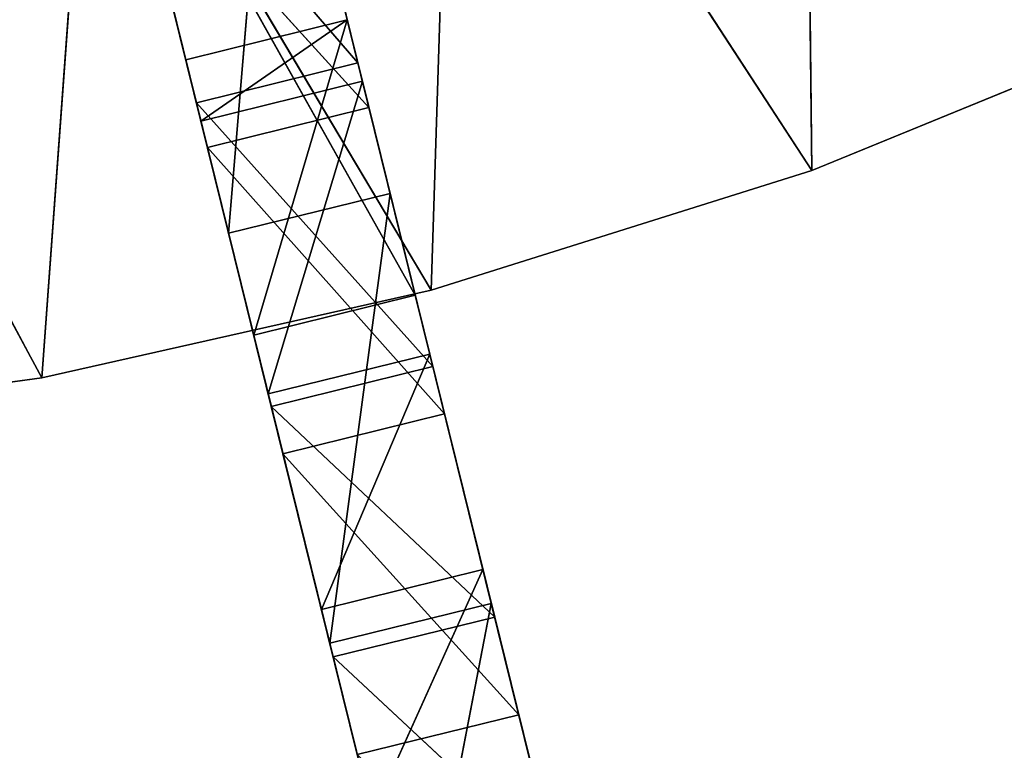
# Model space of a CAD drawing. Extents: x 856 to 1396, y -116 to 539.
# Tile 38 of 115: x 1157 to 1194, y 79 to 107. Entities that reach past the tile are written whole.
import ezdxf

# ---------------------------------------------------------------- set-up
doc = ezdxf.new("R2010")
doc.units = 0
doc.header["$LTSCALE"] = 25.4
doc.layers.get('0').update_dxf_attribs({"color": 13, "linetype": 'CONTINUOUS'})

# ---------------------------------------------------------------- blocks, each defined once
blk = doc.blocks.new('IKA-D-4174_STL')
at = {"color": 43}
for p, q in [((423.957, 1372.749, 217.396), (421.184, 1376.986, 228.634)), ((421.184, 1376.986, 228.634), (430.025, 1372.749, 218.894)), ((421.184, 1376.986, 228.634), (430.025, 1372.749, 218.894)), ((423.957, 1372.749, 217.396), (421.184, 1376.986, 228.634)), ((427.252, 1376.986, 230.131), (430.025, 1372.749, 218.894)), ((427.252, 1376.986, 230.131), (430.025, 1372.749, 218.894)), ((423.957, 1372.749, 217.396), (420.261, 1368.978, 232.375)), ((423.957, 1372.749, 217.396), (420.261, 1368.978, 232.375)), ((426.796, 1367.582, 205.886), (423.957, 1372.749, 217.396)), ((423.957, 1372.749, 217.396), (432.865, 1367.582, 207.383)), ((423.957, 1372.749, 217.396), (432.865, 1367.582, 207.383)), ((423.957, 1372.749, 217.396), (430.025, 1372.749, 218.894)), ((423.957, 1372.749, 217.396), (430.025, 1372.749, 218.894)), ((423.957, 1372.749, 217.396), (425.696, 1368.978, 210.345)), ((423.957, 1372.749, 217.396), (425.696, 1368.978, 210.345)), ((426.796, 1367.582, 205.886), (423.957, 1372.749, 217.396)), ((430.025, 1372.749, 218.894), (426.329, 1368.978, 233.873)), ((430.025, 1372.749, 218.894), (426.329, 1368.978, 233.873)), ((430.025, 1372.749, 218.894), (432.865, 1367.582, 207.383)), ((430.025, 1372.749, 218.894), (432.865, 1367.582, 207.383)), ((430.025, 1372.749, 218.894), (431.764, 1368.978, 211.842)), ((430.025, 1372.749, 218.894), (431.764, 1368.978, 211.842)), ((417.734, 1368.978, 208.744), (402.883, 1368.978, 206.694)), ((402.883, 1362.728, 206.694), (417.734, 1368.978, 208.744)), ((402.883, 1362.728, 206.694), (417.734, 1368.978, 208.744)), ((417.734, 1368.978, 208.744), (402.883, 1368.978, 206.694)), ((417.734, 1368.978, 208.744), (405.649, 1368.978, 231.151)), ((417.734, 1368.978, 208.744), (405.649, 1368.978, 231.151)), ((432.361, 1368.978, 212.029), (417.734, 1368.978, 208.744)), ((417.734, 1368.978, 208.744), (419.546, 1368.978, 233.588)), ((417.734, 1368.978, 208.744), (419.546, 1368.978, 233.588)), ((417.734, 1362.728, 208.744), (432.361, 1368.978, 212.029)), ((417.734, 1362.728, 208.744), (432.361, 1368.978, 212.029)), ((417.734, 1362.728, 208.744), (417.734, 1368.978, 208.744)), ((432.361, 1368.978, 212.029), (417.734, 1368.978, 208.744)), ((417.734, 1362.728, 208.744), (417.734, 1368.978, 208.744)), ((432.361, 1368.978, 212.029), (419.546, 1368.978, 233.588)), ((432.361, 1368.978, 212.029), (419.546, 1368.978, 233.588)), ((431.764, 1368.978, 211.842), (420.261, 1368.978, 232.375)), ((420.261, 1368.978, 232.375), (425.696, 1368.978, 210.345)), ((431.764, 1368.978, 211.842), (420.261, 1368.978, 232.375)), ((420.261, 1368.978, 232.375), (425.696, 1368.978, 210.345)), ((425.696, 1368.978, 210.345), (431.764, 1368.978, 211.842)), ((431.764, 1362.728, 211.842), (425.696, 1368.978, 210.345)), ((425.696, 1368.978, 210.345), (425.696, 1362.728, 210.345)), ((431.764, 1362.728, 211.842), (425.696, 1368.978, 210.345)), ((425.696, 1368.978, 210.345), (431.764, 1368.978, 211.842)), ((426.796, 1367.582, 205.886), (425.696, 1368.978, 210.345)), ((426.796, 1367.582, 205.886), (425.696, 1368.978, 210.345)), ((425.696, 1368.978, 210.345), (425.696, 1362.728, 210.345)), ((431.764, 1368.978, 211.842), (426.329, 1368.978, 233.873)), ((431.764, 1368.978, 211.842), (426.329, 1368.978, 233.873)), ((431.764, 1362.728, 211.842), (431.764, 1368.978, 211.842)), ((431.764, 1368.978, 211.842), (432.865, 1367.582, 207.383)), ((431.764, 1362.728, 211.842), (431.764, 1368.978, 211.842)), ((431.764, 1368.978, 211.842), (432.865, 1367.582, 207.383)), ((446.661, 1368.978, 216.527), (432.361, 1368.978, 212.029)), ((432.361, 1368.978, 212.029), (433.165, 1368.978, 237.279)), ((432.361, 1368.978, 212.029), (433.165, 1368.978, 237.279)), ((432.361, 1362.728, 212.029), (446.661, 1368.978, 216.527)), ((432.361, 1362.728, 212.029), (446.661, 1368.978, 216.527)), ((432.361, 1362.728, 212.029), (432.361, 1368.978, 212.029)), ((446.661, 1368.978, 216.527), (432.361, 1368.978, 212.029)), ((432.361, 1362.728, 212.029), (432.361, 1368.978, 212.029)), ((446.661, 1368.978, 216.527), (433.165, 1368.978, 237.279)), ((446.661, 1368.978, 216.527), (433.165, 1368.978, 237.279)), ((460.536, 1368.978, 222.206), (446.661, 1368.978, 216.527)), ((446.661, 1362.728, 216.527), (460.536, 1368.978, 222.206)), ((446.661, 1362.728, 216.527), (460.536, 1368.978, 222.206)), ((446.661, 1362.728, 216.527), (446.661, 1368.978, 216.527)), ((460.536, 1368.978, 222.206), (446.661, 1368.978, 216.527)), ((446.661, 1362.728, 216.527), (446.661, 1368.978, 216.527)), ((426.796, 1367.582, 205.886), (425.696, 1362.728, 210.345)), ((426.796, 1367.582, 205.886), (425.696, 1362.728, 210.345)), ((429.585, 1361.649, 194.582), (426.796, 1367.582, 205.886)), ((426.796, 1367.582, 205.886), (435.653, 1361.649, 196.08)), ((426.796, 1367.582, 205.886), (435.653, 1361.649, 196.08)), ((426.796, 1367.582, 205.886), (432.865, 1367.582, 207.383)), ((426.796, 1367.582, 205.886), (432.865, 1367.582, 207.383)), ((429.585, 1361.649, 194.582), (426.796, 1367.582, 205.886)), ((431.92, 1340.275, 185.119), (426.796, 1367.582, 205.886)), ((431.92, 1340.275, 185.119), (426.796, 1367.582, 205.886)), ((431.764, 1362.728, 211.842), (432.865, 1367.582, 207.383)), ((431.764, 1362.728, 211.842), (432.865, 1367.582, 207.383)), ((432.309, 1355.733, 209.633), (432.865, 1367.582, 207.383)), ((432.309, 1355.733, 209.633), (432.865, 1367.582, 207.383)), ((432.865, 1367.582, 207.383), (435.653, 1361.649, 196.08)), ((432.865, 1367.582, 207.383), (435.653, 1361.649, 196.08)), ((402.883, 1362.728, 206.694), (417.734, 1362.728, 208.744)), ((402.883, 1362.728, 206.694), (417.734, 1362.728, 208.744)), ((417.734, 1362.728, 208.744), (419.546, 1362.728, 233.588)), ((417.734, 1362.728, 208.744), (419.546, 1362.728, 233.588)), ((417.734, 1362.728, 208.744), (432.361, 1362.728, 212.029)), ((417.734, 1362.728, 208.744), (432.361, 1362.728, 212.029)), ((419.546, 1362.728, 233.588), (432.361, 1362.728, 212.029)), ((419.546, 1362.728, 233.588), (432.361, 1362.728, 212.029)), ((423.144, 1362.728, 220.689), (429.212, 1362.728, 222.186)), ((425.696, 1362.728, 210.345), (423.144, 1362.728, 220.689)), ((429.212, 1362.296, 222.186), (423.144, 1362.728, 220.689)), ((423.144, 1362.728, 220.689), (423.144, 1362.296, 220.689)), ((429.212, 1362.296, 222.186), (423.144, 1362.728, 220.689)), ((423.144, 1362.728, 220.689), (429.212, 1362.728, 222.186)), ((423.144, 1362.728, 220.689), (423.144, 1362.296, 220.689)), ((423.144, 1362.728, 220.689), (423.713, 1361.032, 218.384)), ((423.144, 1362.728, 220.689), (423.713, 1361.032, 218.384)), ((425.696, 1362.728, 210.345), (423.144, 1362.728, 220.689)), ((425.696, 1362.728, 210.345), (423.713, 1361.032, 218.384)), ((425.696, 1362.728, 210.345), (423.713, 1361.032, 218.384)), ((425.696, 1362.728, 210.345), (431.764, 1362.728, 211.842)), ((429.212, 1362.728, 222.186), (425.696, 1362.728, 210.345)), ((429.212, 1362.728, 222.186), (425.696, 1362.728, 210.345)), ((425.696, 1362.728, 210.345), (431.764, 1362.728, 211.842)), ((425.696, 1362.728, 210.345), (430.146, 1345.849, 192.308)), ((428.24, 1351.017, 200.036), (425.696, 1362.728, 210.345)), ((425.696, 1362.728, 210.345), (426.241, 1355.733, 208.135)), ((425.696, 1362.728, 210.345), (426.241, 1355.733, 208.135)), ((428.24, 1351.017, 200.036), (425.696, 1362.728, 210.345)), ((431.92, 1340.275, 185.119), (425.696, 1362.728, 210.345)), ((431.92, 1340.275, 185.119), (425.696, 1362.728, 210.345)), ((425.696, 1362.728, 210.345), (430.146, 1345.849, 192.308)), ((429.212, 1362.728, 222.186), (431.764, 1362.728, 211.842)), ((429.212, 1362.296, 222.186), (429.212, 1362.728, 222.186)), ((429.212, 1362.296, 222.186), (429.212, 1362.728, 222.186)), ((429.212, 1362.296, 222.186), (431.764, 1362.728, 211.842)), ((429.212, 1362.728, 222.186), (431.764, 1362.728, 211.842)), ((429.212, 1362.296, 222.186), (431.764, 1362.728, 211.842)), ((429.781, 1361.032, 219.881), (431.764, 1362.728, 211.842)), ((429.781, 1361.032, 219.881), (431.764, 1362.728, 211.842)), ((432.309, 1355.733, 209.633), (431.764, 1362.728, 211.842)), ((432.309, 1355.733, 209.633), (431.764, 1362.728, 211.842)), ((432.361, 1362.728, 212.029), (433.165, 1362.728, 237.279)), ((432.361, 1362.728, 212.029), (433.165, 1362.728, 237.279)), ((432.361, 1362.728, 212.029), (446.661, 1362.728, 216.527)), ((432.361, 1362.728, 212.029), (446.661, 1362.728, 216.527)), ((446.661, 1362.728, 216.527), (433.165, 1362.728, 237.279)), ((446.661, 1362.728, 216.527), (433.165, 1362.728, 237.279)), ((446.661, 1362.728, 216.527), (446.391, 1362.728, 242.193)), ((446.661, 1362.728, 216.527), (446.391, 1362.728, 242.193)), ((446.661, 1362.728, 216.527), (460.536, 1362.728, 222.206)), ((446.661, 1362.728, 216.527), (460.536, 1362.728, 222.206)), ((429.212, 1362.296, 222.186), (423.144, 1362.296, 220.689)), ((423.144, 1362.296, 220.689), (423.713, 1361.032, 218.384)), ((429.212, 1362.296, 222.186), (423.144, 1362.296, 220.689)), ((423.144, 1362.296, 220.689), (423.713, 1361.032, 218.384)), ((423.713, 1361.032, 218.384), (429.212, 1362.296, 222.186)), ((423.713, 1361.032, 218.384), (429.212, 1362.296, 222.186)), ((429.781, 1361.032, 219.881), (429.212, 1362.296, 222.186)), ((429.781, 1361.032, 219.881), (429.212, 1362.296, 222.186)), ((429.585, 1361.649, 194.582), (435.653, 1361.649, 196.08)), ((429.585, 1361.649, 194.582), (435.653, 1361.649, 196.08)), ((432.309, 1355.733, 209.633), (435.653, 1361.649, 196.08)), ((432.309, 1355.733, 209.633), (435.653, 1361.649, 196.08)), ((434.308, 1351.017, 201.533), (435.653, 1361.649, 196.08)), ((434.308, 1351.017, 201.533), (435.653, 1361.649, 196.08)), ((435.653, 1361.649, 196.08), (438.245, 1355.272, 185.574)), ((435.653, 1361.649, 196.08), (438.245, 1355.272, 185.574)), ((423.713, 1361.032, 218.384), (429.781, 1361.032, 219.881)), ((423.713, 1361.032, 218.384), (429.781, 1361.032, 219.881)), ((423.713, 1361.032, 218.384), (426.241, 1355.733, 208.135)), ((423.713, 1361.032, 218.384), (426.241, 1355.733, 208.135)), ((426.241, 1355.733, 208.135), (429.781, 1361.032, 219.881)), ((426.241, 1355.733, 208.135), (429.781, 1361.032, 219.881)), ((432.309, 1355.733, 209.633), (429.781, 1361.032, 219.881)), ((432.309, 1355.733, 209.633), (429.781, 1361.032, 219.881)), ((426.241, 1355.733, 208.135), (432.309, 1355.733, 209.633)), ((426.241, 1355.733, 208.135), (432.309, 1355.733, 209.633)), ((426.241, 1355.733, 208.135), (428.24, 1351.017, 200.036)), ((426.241, 1355.733, 208.135), (428.24, 1351.017, 200.036)), ((428.24, 1351.017, 200.036), (432.309, 1355.733, 209.633)), ((428.24, 1351.017, 200.036), (432.309, 1355.733, 209.633)), ((434.308, 1351.017, 201.533), (432.309, 1355.733, 209.633)), ((434.308, 1351.017, 201.533), (432.309, 1355.733, 209.633)), ((434.308, 1351.017, 201.533), (438.245, 1355.272, 185.574)), ((434.308, 1351.017, 201.533), (438.245, 1355.272, 185.574)), ((428.24, 1351.017, 200.036), (434.308, 1351.017, 201.533)), ((428.24, 1351.017, 200.036), (434.308, 1351.017, 201.533)), ((428.24, 1351.017, 200.036), (430.146, 1345.849, 192.308)), ((428.24, 1351.017, 200.036), (430.146, 1345.849, 192.308)), ((430.146, 1345.849, 192.308), (434.308, 1351.017, 201.533)), ((430.146, 1345.849, 192.308), (434.308, 1351.017, 201.533)), ((436.214, 1345.849, 193.805), (434.308, 1351.017, 201.533)), ((436.214, 1345.849, 193.805), (434.308, 1351.017, 201.533)), ((430.969, 1149.434, 188.974), (428.68, 1140.989, 198.251)), ((428.68, 1140.989, 198.251), (437.037, 1149.434, 190.471)), ((428.68, 1140.989, 198.251), (437.037, 1149.434, 190.471)), ((430.969, 1149.434, 188.974), (428.68, 1140.989, 198.251)), ((434.748, 1140.989, 199.748), (437.037, 1149.434, 190.471)), ((434.748, 1140.989, 199.748), (437.037, 1149.434, 190.471)), ((434.559, 1143.42, 174.421), (428.68, 1140.989, 198.251)), ((434.559, 1143.42, 174.421), (428.68, 1140.989, 198.251)), ((428.68, 1140.989, 198.251), (426.357, 1133.41, 207.667)), ((426.357, 1133.41, 207.667), (434.748, 1140.989, 199.748)), ((426.357, 1133.41, 207.667), (434.748, 1140.989, 199.748)), ((428.68, 1140.989, 198.251), (426.357, 1133.41, 207.667)), ((428.68, 1140.989, 198.251), (434.748, 1140.989, 199.748)), ((428.68, 1140.989, 198.251), (434.748, 1140.989, 199.748)), ((431.795, 1134.933, 185.627), (428.68, 1140.989, 198.251)), ((431.795, 1134.933, 185.627), (428.68, 1140.989, 198.251)), ((432.425, 1133.41, 209.164), (434.748, 1140.989, 199.748)), ((432.425, 1133.41, 209.164), (434.748, 1140.989, 199.748)), ((434.748, 1140.989, 199.748), (434.621, 1125.968, 200.263)), ((434.748, 1140.989, 199.748), (434.621, 1125.968, 200.263)), ((434.748, 1140.989, 199.748), (437.863, 1134.933, 187.124)), ((434.748, 1140.989, 199.748), (437.863, 1134.933, 187.124)), ((431.795, 1134.933, 185.627), (426.357, 1133.41, 207.667)), ((431.795, 1134.933, 185.627), (426.357, 1133.41, 207.667)), ((428.553, 1125.968, 198.766), (431.795, 1134.933, 185.627)), ((428.553, 1125.968, 198.766), (431.795, 1134.933, 185.627)), ((431.795, 1134.933, 185.627), (434.621, 1125.968, 200.263)), ((431.795, 1134.933, 185.627), (434.621, 1125.968, 200.263)), ((437.863, 1134.933, 187.124), (434.621, 1125.968, 200.263)), ((437.863, 1134.933, 187.124), (434.621, 1125.968, 200.263)), ((426.357, 1133.41, 207.667), (423.543, 1125.229, 219.073)), ((423.543, 1125.229, 219.073), (432.425, 1133.41, 209.164)), ((423.543, 1125.229, 219.073), (432.425, 1133.41, 209.164)), ((426.357, 1133.41, 207.667), (423.543, 1125.229, 219.073)), ((426.357, 1133.41, 207.667), (432.425, 1133.41, 209.164)), ((426.357, 1133.41, 207.667), (432.425, 1133.41, 209.164)), ((428.553, 1125.968, 198.766), (426.357, 1133.41, 207.667)), ((428.553, 1125.968, 198.766), (426.357, 1133.41, 207.667)), ((429.611, 1125.229, 220.57), (432.425, 1133.41, 209.164)), ((429.611, 1125.229, 220.57), (432.425, 1133.41, 209.164)), ((432.425, 1133.41, 209.164), (430.82, 1116.407, 215.669)), ((432.425, 1133.41, 209.164), (430.82, 1116.407, 215.669)), ((432.425, 1133.41, 209.164), (434.621, 1125.968, 200.263)), ((432.425, 1133.41, 209.164), (434.621, 1125.968, 200.263)), ((428.553, 1125.968, 198.766), (423.543, 1125.229, 219.073)), ((428.553, 1125.968, 198.766), (423.543, 1125.229, 219.073)), ((424.752, 1116.407, 214.172), (428.553, 1125.968, 198.766)), ((424.752, 1116.407, 214.172), (428.553, 1125.968, 198.766)), ((428.553, 1125.968, 198.766), (430.82, 1116.407, 215.669)), ((428.553, 1125.968, 198.766), (430.82, 1116.407, 215.669)), ((428.553, 1125.968, 198.766), (434.621, 1125.968, 200.263)), ((428.553, 1125.968, 198.766), (434.621, 1125.968, 200.263)), ((434.621, 1125.968, 200.263), (430.82, 1116.407, 215.669)), ((434.621, 1125.968, 200.263), (430.82, 1116.407, 215.669)), ((423.543, 1125.229, 219.073), (420.59, 1117.529, 231.043)), ((420.59, 1117.529, 231.043), (429.611, 1125.229, 220.57)), ((420.59, 1117.529, 231.043), (429.611, 1125.229, 220.57)), ((423.543, 1125.229, 219.073), (420.59, 1117.529, 231.043)), ((423.543, 1125.229, 219.073), (429.611, 1125.229, 220.57)), ((423.543, 1125.229, 219.073), (429.611, 1125.229, 220.57)), ((424.752, 1116.407, 214.172), (423.543, 1125.229, 219.073)), ((424.752, 1116.407, 214.172), (423.543, 1125.229, 219.073)), ((429.611, 1125.229, 220.57), (426.376, 1106.153, 233.683)), ((429.611, 1125.229, 220.57), (426.376, 1106.153, 233.683)), ((426.658, 1117.529, 232.54), (429.611, 1125.229, 220.57)), ((426.658, 1117.529, 232.54), (429.611, 1125.229, 220.57)), ((429.611, 1125.229, 220.57), (430.82, 1116.407, 215.669)), ((429.611, 1125.229, 220.57), (430.82, 1116.407, 215.669)), ((424.752, 1116.407, 214.172), (420.59, 1117.529, 231.043)), ((424.752, 1116.407, 214.172), (420.59, 1117.529, 231.043)), ((420.308, 1106.153, 232.186), (424.752, 1116.407, 214.172)), ((420.308, 1106.153, 232.186), (424.752, 1116.407, 214.172)), ((424.752, 1116.407, 214.172), (426.376, 1106.153, 233.683)), ((424.752, 1116.407, 214.172), (426.376, 1106.153, 233.683)), ((424.752, 1116.407, 214.172), (430.82, 1116.407, 215.669)), ((424.752, 1116.407, 214.172), (430.82, 1116.407, 215.669)), ((430.82, 1116.407, 215.669), (426.376, 1106.153, 233.683)), ((430.82, 1116.407, 215.669), (426.376, 1106.153, 233.683))]:
    blk.add_line(p, q, dxfattribs=at)
mesh = blk.add_polyface(dxfattribs=at)
corners = [(421.184, 1376.986, 228.634), (423.957, 1372.749, 217.396), (420.261, 1368.978, 232.375)]
mesh.append_faces([[corners[k] for k in face] for face in [(0, 1, 2)]], dxfattribs={"color": 43})
mesh = blk.add_polyface(dxfattribs=at)
corners = [(421.184, 1376.986, 228.634), (430.025, 1372.749, 218.894), (423.957, 1372.749, 217.396)]
mesh.append_faces([[corners[k] for k in face] for face in [(0, 1, 2)]], dxfattribs={"color": 43})
mesh = blk.add_polyface(dxfattribs=at)
corners = [(427.252, 1376.986, 230.131), (430.025, 1372.749, 218.894), (421.184, 1376.986, 228.634)]
mesh.append_faces([[corners[k] for k in face] for face in [(0, 1, 2)]], dxfattribs={"color": 43})
mesh = blk.add_polyface(dxfattribs=at)
corners = [(427.252, 1376.986, 230.131), (426.329, 1368.978, 233.873), (430.025, 1372.749, 218.894)]
mesh.append_faces([[corners[k] for k in face] for face in [(0, 1, 2)]], dxfattribs={"color": 43})
mesh = blk.add_polyface(dxfattribs=at)
corners = [(423.957, 1372.749, 217.396), (425.696, 1368.978, 210.345), (420.261, 1368.978, 232.375)]
mesh.append_faces([[corners[k] for k in face] for face in [(0, 1, 2)]], dxfattribs={"color": 43})
mesh = blk.add_polyface(dxfattribs=at)
corners = [(423.957, 1372.749, 217.396), (432.865, 1367.582, 207.383), (426.796, 1367.582, 205.886)]
mesh.append_faces([[corners[k] for k in face] for face in [(0, 1, 2)]], dxfattribs={"color": 43})
mesh = blk.add_polyface(dxfattribs=at)
corners = [(430.025, 1372.749, 218.894), (432.865, 1367.582, 207.383), (423.957, 1372.749, 217.396)]
mesh.append_faces([[corners[k] for k in face] for face in [(0, 1, 2)]], dxfattribs={"color": 43})
mesh = blk.add_polyface(dxfattribs=at)
corners = [(423.957, 1372.749, 217.396), (426.796, 1367.582, 205.886), (425.696, 1368.978, 210.345)]
mesh.append_faces([[corners[k] for k in face] for face in [(0, 1, 2)]], dxfattribs={"color": 43})
mesh = blk.add_polyface(dxfattribs=at)
corners = [(430.025, 1372.749, 218.894), (426.329, 1368.978, 233.873), (431.764, 1368.978, 211.842)]
mesh.append_faces([[corners[k] for k in face] for face in [(0, 1, 2)]], dxfattribs={"color": 43})
mesh = blk.add_polyface(dxfattribs=at)
corners = [(430.025, 1372.749, 218.894), (431.764, 1368.978, 211.842), (432.865, 1367.582, 207.383)]
mesh.append_faces([[corners[k] for k in face] for face in [(0, 1, 2)]], dxfattribs={"color": 43})
mesh = blk.add_polyface(dxfattribs=at)
corners = [(405.649, 1368.978, 231.151), (417.734, 1368.978, 208.744), (402.883, 1368.978, 206.694)]
mesh.append_faces([[corners[k] for k in face] for face in [(0, 1, 2)]], dxfattribs={"color": 43})
mesh = blk.add_polyface(dxfattribs=at)
corners = [(417.734, 1362.728, 208.744), (402.883, 1362.728, 206.694), (417.734, 1368.978, 208.744)]
mesh.append_faces([[corners[k] for k in face] for face in [(0, 1, 2)]], dxfattribs={"color": 43})
mesh = blk.add_polyface(dxfattribs=at)
corners = [(417.734, 1368.978, 208.744), (402.883, 1362.728, 206.694), (402.883, 1368.978, 206.694)]
mesh.append_faces([[corners[k] for k in face] for face in [(0, 1, 2)]], dxfattribs={"color": 43})
mesh = blk.add_polyface(dxfattribs=at)
corners = [(419.546, 1368.978, 233.588), (417.734, 1368.978, 208.744), (405.649, 1368.978, 231.151)]
mesh.append_faces([[corners[k] for k in face] for face in [(0, 1, 2)]], dxfattribs={"color": 43})
mesh = blk.add_polyface(dxfattribs=at)
corners = [(419.546, 1368.978, 233.588), (432.361, 1368.978, 212.029), (417.734, 1368.978, 208.744)]
mesh.append_faces([[corners[k] for k in face] for face in [(0, 1, 2)]], dxfattribs={"color": 43})
mesh = blk.add_polyface(dxfattribs=at)
corners = [(432.361, 1362.728, 212.029), (417.734, 1362.728, 208.744), (432.361, 1368.978, 212.029)]
mesh.append_faces([[corners[k] for k in face] for face in [(0, 1, 2)]], dxfattribs={"color": 43})
mesh = blk.add_polyface(dxfattribs=at)
corners = [(432.361, 1368.978, 212.029), (417.734, 1362.728, 208.744), (417.734, 1368.978, 208.744)]
mesh.append_faces([[corners[k] for k in face] for face in [(0, 1, 2)]], dxfattribs={"color": 43})
mesh = blk.add_polyface(dxfattribs=at)
corners = [(433.165, 1368.978, 237.279), (432.361, 1368.978, 212.029), (419.546, 1368.978, 233.588)]
mesh.append_faces([[corners[k] for k in face] for face in [(0, 1, 2)]], dxfattribs={"color": 43})
mesh = blk.add_polyface(dxfattribs=at)
corners = [(420.261, 1368.978, 232.375), (425.696, 1368.978, 210.345), (431.764, 1368.978, 211.842)]
mesh.append_faces([[corners[k] for k in face] for face in [(0, 1, 2)]], dxfattribs={"color": 43})
mesh = blk.add_polyface(dxfattribs=at)
corners = [(426.329, 1368.978, 233.873), (420.261, 1368.978, 232.375), (431.764, 1368.978, 211.842)]
mesh.append_faces([[corners[k] for k in face] for face in [(0, 1, 2)]], dxfattribs={"color": 43})
mesh = blk.add_polyface(dxfattribs=at)
corners = [(431.764, 1362.728, 211.842), (425.696, 1368.978, 210.345), (425.696, 1362.728, 210.345)]
mesh.append_faces([[corners[k] for k in face] for face in [(0, 1, 2)]], dxfattribs={"color": 43})
mesh = blk.add_polyface(dxfattribs=at)
corners = [(431.764, 1368.978, 211.842), (425.696, 1368.978, 210.345), (431.764, 1362.728, 211.842)]
mesh.append_faces([[corners[k] for k in face] for face in [(0, 1, 2)]], dxfattribs={"color": 43})
mesh = blk.add_polyface(dxfattribs=at)
corners = [(425.696, 1368.978, 210.345), (426.796, 1367.582, 205.886), (425.696, 1362.728, 210.345)]
mesh.append_faces([[corners[k] for k in face] for face in [(0, 1, 2)]], dxfattribs={"color": 43})
mesh = blk.add_polyface(dxfattribs=at)
corners = [(431.764, 1368.978, 211.842), (431.764, 1362.728, 211.842), (432.865, 1367.582, 207.383)]
mesh.append_faces([[corners[k] for k in face] for face in [(0, 1, 2)]], dxfattribs={"color": 43})
mesh = blk.add_polyface(dxfattribs=at)
corners = [(433.165, 1368.978, 237.279), (446.661, 1368.978, 216.527), (432.361, 1368.978, 212.029)]
mesh.append_faces([[corners[k] for k in face] for face in [(0, 1, 2)]], dxfattribs={"color": 43})
mesh = blk.add_polyface(dxfattribs=at)
corners = [(446.661, 1362.728, 216.527), (432.361, 1362.728, 212.029), (446.661, 1368.978, 216.527)]
mesh.append_faces([[corners[k] for k in face] for face in [(0, 1, 2)]], dxfattribs={"color": 43})
mesh = blk.add_polyface(dxfattribs=at)
corners = [(446.661, 1368.978, 216.527), (432.361, 1362.728, 212.029), (432.361, 1368.978, 212.029)]
mesh.append_faces([[corners[k] for k in face] for face in [(0, 1, 2)]], dxfattribs={"color": 43})
mesh = blk.add_polyface(dxfattribs=at)
corners = [(433.165, 1368.978, 237.279), (460.536, 1368.978, 222.206), (446.661, 1368.978, 216.527)]
mesh.append_faces([[corners[k] for k in face] for face in [(0, 1, 2)]], dxfattribs={"color": 43})
mesh = blk.add_polyface(dxfattribs=at)
corners = [(460.536, 1362.728, 222.206), (446.661, 1362.728, 216.527), (460.536, 1368.978, 222.206)]
mesh.append_faces([[corners[k] for k in face] for face in [(0, 1, 2)]], dxfattribs={"color": 43})
mesh = blk.add_polyface(dxfattribs=at)
corners = [(460.536, 1368.978, 222.206), (446.661, 1362.728, 216.527), (446.661, 1368.978, 216.527)]
mesh.append_faces([[corners[k] for k in face] for face in [(0, 1, 2)]], dxfattribs={"color": 43})
mesh = blk.add_polyface(dxfattribs=at)
corners = [(426.796, 1367.582, 205.886), (431.92, 1340.275, 185.119), (425.696, 1362.728, 210.345)]
mesh.append_faces([[corners[k] for k in face] for face in [(0, 1, 2)]], dxfattribs={"color": 43})
mesh = blk.add_polyface(dxfattribs=at)
corners = [(426.796, 1367.582, 205.886), (435.653, 1361.649, 196.08), (429.585, 1361.649, 194.582)]
mesh.append_faces([[corners[k] for k in face] for face in [(0, 1, 2)]], dxfattribs={"color": 43})
mesh = blk.add_polyface(dxfattribs=at)
corners = [(432.865, 1367.582, 207.383), (435.653, 1361.649, 196.08), (426.796, 1367.582, 205.886)]
mesh.append_faces([[corners[k] for k in face] for face in [(0, 1, 2)]], dxfattribs={"color": 43})
mesh = blk.add_polyface(dxfattribs=at)
corners = [(426.796, 1367.582, 205.886), (429.585, 1361.649, 194.582), (431.92, 1340.275, 185.119)]
mesh.append_faces([[corners[k] for k in face] for face in [(0, 1, 2)]], dxfattribs={"color": 43})
mesh = blk.add_polyface(dxfattribs=at)
corners = [(432.865, 1367.582, 207.383), (431.764, 1362.728, 211.842), (432.309, 1355.733, 209.633)]
mesh.append_faces([[corners[k] for k in face] for face in [(0, 1, 2)]], dxfattribs={"color": 43})
mesh = blk.add_polyface(dxfattribs=at)
corners = [(432.865, 1367.582, 207.383), (432.309, 1355.733, 209.633), (435.653, 1361.649, 196.08)]
mesh.append_faces([[corners[k] for k in face] for face in [(0, 1, 2)]], dxfattribs={"color": 43})
mesh = blk.add_polyface(dxfattribs=at)
corners = [(419.546, 1362.728, 233.588), (405.649, 1362.728, 231.151), (402.883, 1362.728, 206.694)]
mesh.append_faces([[corners[k] for k in face] for face in [(0, 1, 2)]], dxfattribs={"color": 43})
mesh = blk.add_polyface(dxfattribs=at)
corners = [(419.546, 1362.728, 233.588), (402.883, 1362.728, 206.694), (417.734, 1362.728, 208.744)]
mesh.append_faces([[corners[k] for k in face] for face in [(0, 1, 2)]], dxfattribs={"color": 43})
mesh = blk.add_polyface(dxfattribs=at)
corners = [(419.546, 1362.728, 233.588), (417.734, 1362.728, 208.744), (432.361, 1362.728, 212.029)]
mesh.append_faces([[corners[k] for k in face] for face in [(0, 1, 2)]], dxfattribs={"color": 43})
mesh = blk.add_polyface(dxfattribs=at)
corners = [(433.165, 1362.728, 237.279), (419.546, 1362.728, 233.588), (432.361, 1362.728, 212.029)]
mesh.append_faces([[corners[k] for k in face] for face in [(0, 1, 2)]], dxfattribs={"color": 43})
mesh = blk.add_polyface(dxfattribs=at)
corners = [(429.212, 1362.728, 222.186), (425.696, 1362.728, 210.345), (423.144, 1362.728, 220.689)]
mesh.append_faces([[corners[k] for k in face] for face in [(0, 1, 2)]], dxfattribs={"color": 43})
mesh = blk.add_polyface(dxfattribs=at)
corners = [(429.212, 1362.296, 222.186), (423.144, 1362.728, 220.689), (423.144, 1362.296, 220.689)]
mesh.append_faces([[corners[k] for k in face] for face in [(0, 1, 2)]], dxfattribs={"color": 43})
mesh = blk.add_polyface(dxfattribs=at)
corners = [(429.212, 1362.728, 222.186), (423.144, 1362.728, 220.689), (429.212, 1362.296, 222.186)]
mesh.append_faces([[corners[k] for k in face] for face in [(0, 1, 2)]], dxfattribs={"color": 43})
mesh = blk.add_polyface(dxfattribs=at)
corners = [(423.144, 1362.728, 220.689), (423.713, 1361.032, 218.384), (423.144, 1362.296, 220.689)]
mesh.append_faces([[corners[k] for k in face] for face in [(0, 1, 2)]], dxfattribs={"color": 43})
mesh = blk.add_polyface(dxfattribs=at)
corners = [(425.696, 1362.728, 210.345), (423.713, 1361.032, 218.384), (423.144, 1362.728, 220.689)]
mesh.append_faces([[corners[k] for k in face] for face in [(0, 1, 2)]], dxfattribs={"color": 43})
mesh = blk.add_polyface(dxfattribs=at)
corners = [(425.696, 1362.728, 210.345), (426.241, 1355.733, 208.135), (423.713, 1361.032, 218.384)]
mesh.append_faces([[corners[k] for k in face] for face in [(0, 1, 2)]], dxfattribs={"color": 43})
mesh = blk.add_polyface(dxfattribs=at)
corners = [(429.212, 1362.728, 222.186), (431.764, 1362.728, 211.842), (425.696, 1362.728, 210.345)]
mesh.append_faces([[corners[k] for k in face] for face in [(0, 1, 2)]], dxfattribs={"color": 43})
mesh = blk.add_polyface(dxfattribs=at)
corners = [(425.696, 1362.728, 210.345), (430.146, 1345.849, 192.308), (428.24, 1351.017, 200.036)]
mesh.append_faces([[corners[k] for k in face] for face in [(0, 1, 2)]], dxfattribs={"color": 43})
mesh = blk.add_polyface(dxfattribs=at)
corners = [(425.696, 1362.728, 210.345), (428.24, 1351.017, 200.036), (426.241, 1355.733, 208.135)]
mesh.append_faces([[corners[k] for k in face] for face in [(0, 1, 2)]], dxfattribs={"color": 43})
mesh = blk.add_polyface(dxfattribs=at)
corners = [(425.696, 1362.728, 210.345), (431.92, 1340.275, 185.119), (430.146, 1345.849, 192.308)]
mesh.append_faces([[corners[k] for k in face] for face in [(0, 1, 2)]], dxfattribs={"color": 43})
mesh = blk.add_polyface(dxfattribs=at)
corners = [(429.212, 1362.728, 222.186), (429.212, 1362.296, 222.186), (431.764, 1362.728, 211.842)]
mesh.append_faces([[corners[k] for k in face] for face in [(0, 1, 2)]], dxfattribs={"color": 43})
mesh = blk.add_polyface(dxfattribs=at)
corners = [(431.764, 1362.728, 211.842), (429.212, 1362.296, 222.186), (429.781, 1361.032, 219.881)]
mesh.append_faces([[corners[k] for k in face] for face in [(0, 1, 2)]], dxfattribs={"color": 43})
mesh = blk.add_polyface(dxfattribs=at)
corners = [(431.764, 1362.728, 211.842), (429.781, 1361.032, 219.881), (432.309, 1355.733, 209.633)]
mesh.append_faces([[corners[k] for k in face] for face in [(0, 1, 2)]], dxfattribs={"color": 43})
mesh = blk.add_polyface(dxfattribs=at)
corners = [(433.165, 1362.728, 237.279), (432.361, 1362.728, 212.029), (446.661, 1362.728, 216.527)]
mesh.append_faces([[corners[k] for k in face] for face in [(0, 1, 2)]], dxfattribs={"color": 43})
mesh = blk.add_polyface(dxfattribs=at)
corners = [(446.391, 1362.728, 242.193), (433.165, 1362.728, 237.279), (446.661, 1362.728, 216.527)]
mesh.append_faces([[corners[k] for k in face] for face in [(0, 1, 2)]], dxfattribs={"color": 43})
mesh = blk.add_polyface(dxfattribs=at)
corners = [(446.391, 1362.728, 242.193), (446.661, 1362.728, 216.527), (460.536, 1362.728, 222.206)]
mesh.append_faces([[corners[k] for k in face] for face in [(0, 1, 2)]], dxfattribs={"color": 43})
mesh = blk.add_polyface(dxfattribs=at)
corners = [(429.212, 1362.296, 222.186), (423.144, 1362.296, 220.689), (423.713, 1361.032, 218.384)]
mesh.append_faces([[corners[k] for k in face] for face in [(0, 1, 2)]], dxfattribs={"color": 43})
mesh = blk.add_polyface(dxfattribs=at)
corners = [(429.212, 1362.296, 222.186), (423.713, 1361.032, 218.384), (429.781, 1361.032, 219.881)]
mesh.append_faces([[corners[k] for k in face] for face in [(0, 1, 2)]], dxfattribs={"color": 43})
mesh = blk.add_polyface(dxfattribs=at)
corners = [(435.653, 1361.649, 196.08), (438.245, 1355.272, 185.574), (429.585, 1361.649, 194.582)]
mesh.append_faces([[corners[k] for k in face] for face in [(0, 1, 2)]], dxfattribs={"color": 43})
mesh = blk.add_polyface(dxfattribs=at)
corners = [(435.653, 1361.649, 196.08), (432.309, 1355.733, 209.633), (434.308, 1351.017, 201.533)]
mesh.append_faces([[corners[k] for k in face] for face in [(0, 1, 2)]], dxfattribs={"color": 43})
mesh = blk.add_polyface(dxfattribs=at)
corners = [(435.653, 1361.649, 196.08), (434.308, 1351.017, 201.533), (438.245, 1355.272, 185.574)]
mesh.append_faces([[corners[k] for k in face] for face in [(0, 1, 2)]], dxfattribs={"color": 43})
mesh = blk.add_polyface(dxfattribs=at)
corners = [(429.781, 1361.032, 219.881), (423.713, 1361.032, 218.384), (426.241, 1355.733, 208.135)]
mesh.append_faces([[corners[k] for k in face] for face in [(0, 1, 2)]], dxfattribs={"color": 43})
mesh = blk.add_polyface(dxfattribs=at)
corners = [(429.781, 1361.032, 219.881), (426.241, 1355.733, 208.135), (432.309, 1355.733, 209.633)]
mesh.append_faces([[corners[k] for k in face] for face in [(0, 1, 2)]], dxfattribs={"color": 43})
mesh = blk.add_polyface(dxfattribs=at)
corners = [(432.309, 1355.733, 209.633), (426.241, 1355.733, 208.135), (428.24, 1351.017, 200.036)]
mesh.append_faces([[corners[k] for k in face] for face in [(0, 1, 2)]], dxfattribs={"color": 43})
mesh = blk.add_polyface(dxfattribs=at)
corners = [(432.309, 1355.733, 209.633), (428.24, 1351.017, 200.036), (434.308, 1351.017, 201.533)]
mesh.append_faces([[corners[k] for k in face] for face in [(0, 1, 2)]], dxfattribs={"color": 43})
mesh = blk.add_polyface(dxfattribs=at)
corners = [(438.245, 1355.272, 185.574), (434.308, 1351.017, 201.533), (436.214, 1345.849, 193.805)]
mesh.append_faces([[corners[k] for k in face] for face in [(0, 1, 2)]], dxfattribs={"color": 43})
mesh = blk.add_polyface(dxfattribs=at)
corners = [(434.308, 1351.017, 201.533), (428.24, 1351.017, 200.036), (430.146, 1345.849, 192.308)]
mesh.append_faces([[corners[k] for k in face] for face in [(0, 1, 2)]], dxfattribs={"color": 43})
mesh = blk.add_polyface(dxfattribs=at)
corners = [(434.308, 1351.017, 201.533), (430.146, 1345.849, 192.308), (436.214, 1345.849, 193.805)]
mesh.append_faces([[corners[k] for k in face] for face in [(0, 1, 2)]], dxfattribs={"color": 43})
mesh = blk.add_polyface(dxfattribs=at)
corners = [(428.68, 1140.989, 198.251), (437.037, 1149.434, 190.471), (430.969, 1149.434, 188.974)]
mesh.append_faces([[corners[k] for k in face] for face in [(0, 1, 2)]], dxfattribs={"color": 43})
mesh = blk.add_polyface(dxfattribs=at)
corners = [(434.748, 1140.989, 199.748), (437.037, 1149.434, 190.471), (428.68, 1140.989, 198.251)]
mesh.append_faces([[corners[k] for k in face] for face in [(0, 1, 2)]], dxfattribs={"color": 43})
mesh = blk.add_polyface(dxfattribs=at)
corners = [(430.969, 1149.434, 188.974), (434.559, 1143.42, 174.421), (428.68, 1140.989, 198.251)]
mesh.append_faces([[corners[k] for k in face] for face in [(0, 1, 2)]], dxfattribs={"color": 43})
mesh = blk.add_polyface(dxfattribs=at)
corners = [(437.037, 1149.434, 190.471), (434.748, 1140.989, 199.748), (437.863, 1134.933, 187.124)]
mesh.append_faces([[corners[k] for k in face] for face in [(0, 1, 2)]], dxfattribs={"color": 43})
mesh = blk.add_polyface(dxfattribs=at)
corners = [(434.559, 1143.42, 174.421), (431.795, 1134.933, 185.627), (428.68, 1140.989, 198.251)]
mesh.append_faces([[corners[k] for k in face] for face in [(0, 1, 2)]], dxfattribs={"color": 43})
mesh = blk.add_polyface(dxfattribs=at)
corners = [(426.357, 1133.41, 207.667), (434.748, 1140.989, 199.748), (428.68, 1140.989, 198.251)]
mesh.append_faces([[corners[k] for k in face] for face in [(0, 1, 2)]], dxfattribs={"color": 43})
mesh = blk.add_polyface(dxfattribs=at)
corners = [(432.425, 1133.41, 209.164), (434.748, 1140.989, 199.748), (426.357, 1133.41, 207.667)]
mesh.append_faces([[corners[k] for k in face] for face in [(0, 1, 2)]], dxfattribs={"color": 43})
mesh = blk.add_polyface(dxfattribs=at)
corners = [(428.68, 1140.989, 198.251), (431.795, 1134.933, 185.627), (426.357, 1133.41, 207.667)]
mesh.append_faces([[corners[k] for k in face] for face in [(0, 1, 2)]], dxfattribs={"color": 43})
mesh = blk.add_polyface(dxfattribs=at)
corners = [(434.748, 1140.989, 199.748), (432.425, 1133.41, 209.164), (434.621, 1125.968, 200.263)]
mesh.append_faces([[corners[k] for k in face] for face in [(0, 1, 2)]], dxfattribs={"color": 43})
mesh = blk.add_polyface(dxfattribs=at)
corners = [(434.748, 1140.989, 199.748), (434.621, 1125.968, 200.263), (437.863, 1134.933, 187.124)]
mesh.append_faces([[corners[k] for k in face] for face in [(0, 1, 2)]], dxfattribs={"color": 43})
mesh = blk.add_polyface(dxfattribs=at)
corners = [(431.795, 1134.933, 185.627), (428.553, 1125.968, 198.766), (426.357, 1133.41, 207.667)]
mesh.append_faces([[corners[k] for k in face] for face in [(0, 1, 2)]], dxfattribs={"color": 43})
mesh = blk.add_polyface(dxfattribs=at)
corners = [(434.621, 1125.968, 200.263), (428.553, 1125.968, 198.766), (431.795, 1134.933, 185.627)]
mesh.append_faces([[corners[k] for k in face] for face in [(0, 1, 2)]], dxfattribs={"color": 43})
mesh = blk.add_polyface(dxfattribs=at)
corners = [(434.621, 1125.968, 200.263), (431.795, 1134.933, 185.627), (437.863, 1134.933, 187.124)]
mesh.append_faces([[corners[k] for k in face] for face in [(0, 1, 2)]], dxfattribs={"color": 43})
mesh = blk.add_polyface(dxfattribs=at)
corners = [(423.543, 1125.229, 219.073), (432.425, 1133.41, 209.164), (426.357, 1133.41, 207.667)]
mesh.append_faces([[corners[k] for k in face] for face in [(0, 1, 2)]], dxfattribs={"color": 43})
mesh = blk.add_polyface(dxfattribs=at)
corners = [(429.611, 1125.229, 220.57), (432.425, 1133.41, 209.164), (423.543, 1125.229, 219.073)]
mesh.append_faces([[corners[k] for k in face] for face in [(0, 1, 2)]], dxfattribs={"color": 43})
mesh = blk.add_polyface(dxfattribs=at)
corners = [(426.357, 1133.41, 207.667), (428.553, 1125.968, 198.766), (423.543, 1125.229, 219.073)]
mesh.append_faces([[corners[k] for k in face] for face in [(0, 1, 2)]], dxfattribs={"color": 43})
mesh = blk.add_polyface(dxfattribs=at)
corners = [(432.425, 1133.41, 209.164), (429.611, 1125.229, 220.57), (430.82, 1116.407, 215.669)]
mesh.append_faces([[corners[k] for k in face] for face in [(0, 1, 2)]], dxfattribs={"color": 43})
mesh = blk.add_polyface(dxfattribs=at)
corners = [(432.425, 1133.41, 209.164), (430.82, 1116.407, 215.669), (434.621, 1125.968, 200.263)]
mesh.append_faces([[corners[k] for k in face] for face in [(0, 1, 2)]], dxfattribs={"color": 43})
mesh = blk.add_polyface(dxfattribs=at)
corners = [(428.553, 1125.968, 198.766), (424.752, 1116.407, 214.172), (423.543, 1125.229, 219.073)]
mesh.append_faces([[corners[k] for k in face] for face in [(0, 1, 2)]], dxfattribs={"color": 43})
mesh = blk.add_polyface(dxfattribs=at)
corners = [(430.82, 1116.407, 215.669), (424.752, 1116.407, 214.172), (428.553, 1125.968, 198.766)]
mesh.append_faces([[corners[k] for k in face] for face in [(0, 1, 2)]], dxfattribs={"color": 43})
mesh = blk.add_polyface(dxfattribs=at)
corners = [(430.82, 1116.407, 215.669), (428.553, 1125.968, 198.766), (434.621, 1125.968, 200.263)]
mesh.append_faces([[corners[k] for k in face] for face in [(0, 1, 2)]], dxfattribs={"color": 43})
mesh = blk.add_polyface(dxfattribs=at)
corners = [(420.59, 1117.529, 231.043), (429.611, 1125.229, 220.57), (423.543, 1125.229, 219.073)]
mesh.append_faces([[corners[k] for k in face] for face in [(0, 1, 2)]], dxfattribs={"color": 43})
mesh = blk.add_polyface(dxfattribs=at)
corners = [(426.658, 1117.529, 232.54), (429.611, 1125.229, 220.57), (420.59, 1117.529, 231.043)]
mesh.append_faces([[corners[k] for k in face] for face in [(0, 1, 2)]], dxfattribs={"color": 43})
mesh = blk.add_polyface(dxfattribs=at)
corners = [(423.543, 1125.229, 219.073), (424.752, 1116.407, 214.172), (420.59, 1117.529, 231.043)]
mesh.append_faces([[corners[k] for k in face] for face in [(0, 1, 2)]], dxfattribs={"color": 43})
mesh = blk.add_polyface(dxfattribs=at)
corners = [(429.611, 1125.229, 220.57), (426.376, 1106.153, 233.683), (430.82, 1116.407, 215.669)]
mesh.append_faces([[corners[k] for k in face] for face in [(0, 1, 2)]], dxfattribs={"color": 43})
mesh = blk.add_polyface(dxfattribs=at)
corners = [(429.611, 1125.229, 220.57), (426.658, 1117.529, 232.54), (426.376, 1106.153, 233.683)]
mesh.append_faces([[corners[k] for k in face] for face in [(0, 1, 2)]], dxfattribs={"color": 43})
mesh = blk.add_polyface(dxfattribs=at)
corners = [(420.59, 1117.529, 231.043), (424.752, 1116.407, 214.172), (420.308, 1106.153, 232.186)]
mesh.append_faces([[corners[k] for k in face] for face in [(0, 1, 2)]], dxfattribs={"color": 43})
mesh = blk.add_polyface(dxfattribs=at)
corners = [(426.376, 1106.153, 233.683), (420.308, 1106.153, 232.186), (424.752, 1116.407, 214.172)]
mesh.append_faces([[corners[k] for k in face] for face in [(0, 1, 2)]], dxfattribs={"color": 43})
mesh = blk.add_polyface(dxfattribs=at)
corners = [(426.376, 1106.153, 233.683), (424.752, 1116.407, 214.172), (430.82, 1116.407, 215.669)]
mesh.append_faces([[corners[k] for k in face] for face in [(0, 1, 2)]], dxfattribs={"color": 43})

msp = doc.modelspace()

# ---------------------------------------------------------------- block references
at = {"color": 0, "extrusion": (0, 1, -4.996e-16), "rotation": 180}
msp.add_blockref('IKA-D-4174_STL', (-740.325, 3944.307, -115.555), dxfattribs=at)

doc.saveas('drawing.dxf')
